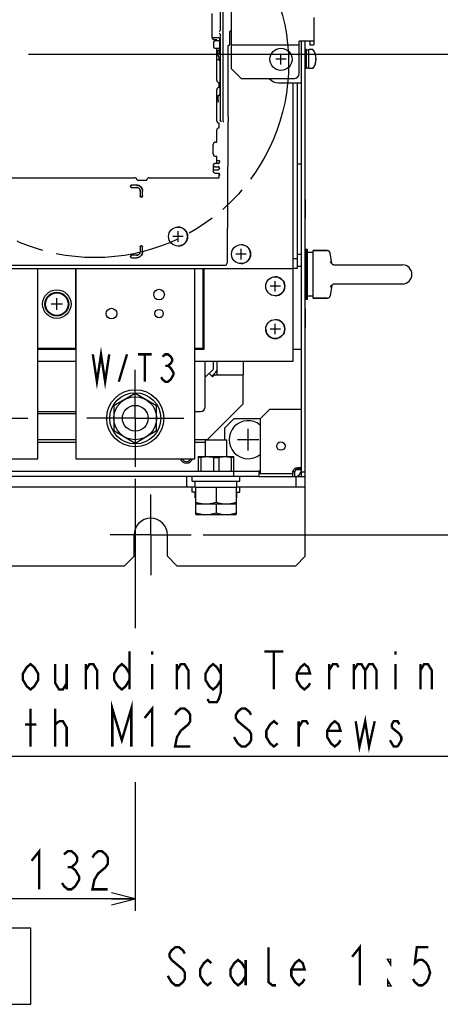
# Model space of a CAD drawing. Extents: x 28 to 410, y 34 to 287.
# Tile 28 of 32: x 283 to 318, y 34 to 117. Entities that reach past the tile are written whole.
import ezdxf

# ---------------------------------------------------------------- set-up
doc = ezdxf.new("R2010")
doc.units = 0
doc.header["$LTSCALE"] = 23.1
doc.linetypes.add('CENTER', pattern=[0.6, 0.375, -0.075, 0.075, -0.075])
doc.linetypes.add('PHANTOM', pattern=[0.8, 0.45, -0.05, 0.1, -0.05, 0.1, -0.05])
doc.layers.get('0').update_dxf_attribs({"linetype": 'CONTINUOUS'})
for name, color, linetype in [('ALL_AXIS', 7, 'CONTINUOUS'), ('ALL_CURVE', 7, 'CONTINUOUS'), ('ALL_DIM', 7, 'CONTINUOUS'), ('ALL_FEATURES', 7, 'CONTINUOUS'), ('ALL_NOTE', 7, 'CONTINUOUS'), ('DEFAULT_3', 7, 'PHANTOM')]:
    doc.layers.add(name, color=color, linetype=linetype)
doc.dimstyles.get("Standard").update_dxf_attribs({"dimtxt": 2.5, "dimasz": 2.5, "dimexe": 1.25, "dimexo": 0.625, "dimtad": 1, "dimcen": 2.5, "dimazin": 3, "dimtfac": 1, "dimtmove": 0, "dimatfit": 3})

# ---------------------------------------------------------------- blocks, each defined once
blk = doc.blocks.new('_OPEN')
at = {"color": 0, "linetype": 'BYBLOCK'}
for p, q in [((0, 0), (-1, 0.25)), ((-1, -0.25), (0, 0)), ((-1, 0), (0, 0))]:
    blk.add_line(p, q, dxfattribs=at)
blk = doc.blocks.new('*D24')
at = {"layer": 'ALL_DIM', "color": 2, "linetype": 'CONTINUOUS'}
for p, q in [((265.928, 78.144), (265.928, 41.894)), ((292.328, 78.216), (292.328, 65.636)), ((292.328, 52.704), (292.328, 41.894)), ((265.928, 42.894), (279.128, 42.894)), ((292.328, 42.894), (279.128, 42.894))]:
    blk.add_line(p, q, dxfattribs=at)
at = {"layer": 'ALL_DIM', "color": 2, "linetype": 'CONTINUOUS', "xscale": 2, "yscale": 2, "zscale": 2, "rotation": 180}
blk.add_blockref('_OPEN', (265.928, 42.894), dxfattribs=at)
at = {"layer": 'ALL_DIM', "color": 2, "linetype": 'CONTINUOUS', "xscale": 2, "yscale": 2, "zscale": 2}
blk.add_blockref('_OPEN', (292.328, 42.894), dxfattribs=at)
blk = doc.blocks.new('*D26')
at = {"layer": 'ALL_DIM', "color": 2, "linetype": 'CONTINUOUS'}
for p, q in [((283.338, 113.914), (325.462, 113.914)), ((324.462, 113.914), (324.462, 93.704)), ((324.462, 73.494), (324.462, 93.704)), ((298.028, 73.494), (325.462, 73.494))]:
    blk.add_line(p, q, dxfattribs=at)
at = {"layer": 'ALL_DIM', "color": 2, "linetype": 'CONTINUOUS', "xscale": 2, "yscale": 2, "zscale": 2}
for p, rotation in [((324.462, 113.914), 90), ((324.462, 73.494), 270)]:
    blk.add_blockref('_OPEN', p, dxfattribs=dict(at, rotation=rotation))

msp = doc.modelspace()

# ---------------------------------------------------------------- linework, layer by layer
at = {"layer": 'ALL_AXIS', "color": 7, "linetype": 'CONTINUOUS'}
for p, q in [((300.428, 114.994), (300.428, 118.626)), ((298.788, 115.314), (298.788, 117.314)), ((299.188, 115.114), (298.988, 115.114)), ((299.188, 115.014), (299.188, 115.114)), ((299.188, 111.714), (299.188, 114.414)), ((300.428, 112.674), (300.428, 114.674)), ((306.928, 114.994), (306.128, 114.994)), ((306.128, 112.274), (306.128, 114.674)), ((306.728, 114.294), (306.628, 114.294)), ((306.728, 112.694), (306.728, 114.294)), ((306.928, 114.254), (306.728, 114.254)), ((307.262, 114.294), (306.928, 114.294)), ((306.928, 112.694), (306.928, 114.294)), ((306.728, 112.694), (306.628, 112.694)), ((306.928, 112.734), (306.728, 112.734)), ((307.262, 112.694), (306.928, 112.694)), ((299.388, 111.114), (299.388, 111.514)), ((299.188, 108.314), (299.188, 110.914)), ((299.388, 107.714), (299.388, 108.114)), ((299.188, 106.514), (299.188, 107.514)), ((298.888, 105.514), (298.888, 106.314)), ((299.088, 106.514), (299.188, 106.514)), ((299.188, 105.314), (299.088, 105.314)), ((299.188, 104.714), (299.188, 105.314)), ((278.388, 103.514), (292.288, 103.514)), ((293.488, 103.514), (299.388, 103.514)), ((299.388, 103.514), (299.388, 103.883)), ((292.488, 103.314), (293.288, 103.314)), ((306.628, 101.694), (306.648, 101.694)), ((306.648, 100.094), (306.648, 101.694)), ((306.628, 100.094), (306.648, 100.094)), ((306.808, 97.494), (306.628, 97.494)), ((306.688, 93.294), (306.688, 97.494)), ((306.748, 93.294), (306.748, 97.494)), ((306.808, 93.294), (306.808, 97.494)), ((307.308, 97.234), (306.808, 97.234)), ((308.501, 97.394), (307.308, 97.394)), ((307.308, 93.394), (307.308, 97.394)), ((308.872, 96.295), (308.738, 97.19)), ((308.997, 96.194), (314.808, 96.194)), ((308.872, 94.494), (308.738, 93.599)), ((308.996, 94.594), (314.808, 94.594)), ((307.308, 93.554), (306.808, 93.554)), ((306.808, 93.294), (306.628, 93.294)), ((308.501, 93.394), (307.308, 93.394)), ((306.628, 92.494), (306.648, 92.494)), ((306.648, 90.894), (306.648, 92.494)), ((306.628, 90.894), (306.648, 90.894)), ((301.418, 84.504), (301.418, 86.914)), ((292.328, 85.373), (290.528, 84.334)), ((294.128, 84.334), (292.328, 85.373)), ((298.418, 81.504), (301.418, 84.504)), ((290.528, 84.334), (290.528, 82.255)), ((294.128, 82.255), (294.128, 84.334)), ((290.528, 82.255), (292.328, 81.216)), ((292.328, 81.216), (294.128, 82.255)), ((297.328, 81.504), (298.418, 81.504)), ((298.225, 81.494), (300.03, 81.494)), ((298.225, 80.074), (298.225, 81.494)), ((300.03, 80.074), (300.03, 81.494)), ((297.628, 80.074), (300.628, 80.074)), ((302.848, 78.854), (302.728, 78.854)), ((305.59, 78.854), (305.748, 78.854)), ((305.59, 78.394), (305.59, 78.854)), ((305.848, 78.954), (305.848, 79.064)), ((297.128, 77.994), (297.128, 78.394)), ((297.128, 77.994), (301.128, 77.994)), ((297.378, 77.494), (297.378, 77.994)), ((300.878, 77.494), (300.878, 77.994)), ((301.128, 77.994), (301.128, 78.394)), ((297.128, 77.094), (297.128, 77.494)), ((297.428, 77.094), (297.128, 77.094)), ((297.378, 77.494), (300.878, 77.494)), ((297.378, 76.594), (297.378, 77.094)), ((297.428, 75.194), (297.428, 77.494)), ((299.128, 77.494), (299.128, 76.246)), ((300.828, 77.494), (300.828, 75.194)), ((300.828, 77.094), (301.128, 77.094)), ((300.878, 76.594), (300.878, 77.094)), ((301.128, 77.094), (301.128, 77.494)), ((297.428, 76.594), (297.378, 76.594)), ((300.828, 76.594), (300.878, 76.594)), ((297.428, 76.094), (300.828, 76.094)), ((299.128, 76.094), (299.128, 75.346)), ((297.428, 75.194), (300.828, 75.194))]:
    msp.add_line(p, q, dxfattribs=at)
at = {"layer": 'ALL_AXIS', "color": 7, "linetype": 'CENTER'}
for p, q in [((292.328, 83.294), (292.328, 87.373)), ((279.128, 83.294), (283.278, 83.294)), ((292.328, 83.294), (288.249, 83.294)), ((292.328, 83.294), (296.406, 83.294)), ((292.328, 83.294), (292.328, 79.216)), ((293.628, 73.494), (293.628, 76.894)), ((293.628, 73.494), (290.228, 73.494)), ((293.628, 73.494), (297.028, 73.494)), ((293.628, 73.494), (293.628, 70.094))]:
    msp.add_line(p, q, dxfattribs=at)
at = {"layer": 'ALL_AXIS', "color": 3, "linetype": 'CONTINUOUS'}
for p, q in [((302.848, 78.654), (305.578, 78.654)), ((302.728, 78.394), (305.748, 78.394))]:
    msp.add_line(p, q, dxfattribs=at)
at = {"layer": 'ALL_AXIS', "color": 7, "linetype": 'CONTINUOUS'}
for points in [[(297.428, 76.246), (297.605, 76.192), (297.776, 76.15), (297.944, 76.119), (298.111, 76.101), (298.278, 76.094)], [(298.278, 76.094), (298.444, 76.101), (298.611, 76.119), (298.779, 76.15), (298.95, 76.192), (299.128, 76.246)], [(299.128, 76.246), (299.305, 76.192), (299.476, 76.15), (299.644, 76.119), (299.811, 76.101), (299.978, 76.094)], [(299.978, 76.094), (300.144, 76.101), (300.311, 76.119), (300.479, 76.15), (300.65, 76.192), (300.828, 76.246)], [(297.428, 75.346), (297.605, 75.292), (297.776, 75.25), (297.944, 75.219), (298.111, 75.201), (298.278, 75.194)], [(298.278, 75.194), (298.444, 75.201), (298.611, 75.219), (298.779, 75.25), (298.95, 75.292), (299.128, 75.346)], [(299.128, 75.346), (299.305, 75.292), (299.476, 75.25), (299.644, 75.219), (299.811, 75.201), (299.978, 75.194)], [(299.978, 75.194), (300.144, 75.201), (300.311, 75.219), (300.479, 75.25), (300.65, 75.292), (300.828, 75.346)]]:
    msp.add_lwpolyline(points, dxfattribs=at)
for centre, radius in [((304.588, 113.474), 0.94), ((294.328, 93.694), 0.448), ((290.328, 92.094), 0.448), ((292.328, 83.294), 2.4), ((292.328, 83.294), 2.15), ((292.328, 83.294), 1.8), ((292.328, 83.294), 1.086)]:
    msp.add_circle(centre, radius, dxfattribs=at)
at = {"layer": 'ALL_AXIS', "color": 3, "linetype": 'CONTINUOUS'}
for centre in [(294.328, 92.094), (304.588, 80.954)]:
    msp.add_circle(centre, 0.354, dxfattribs=at)
at = {"layer": 'ALL_AXIS', "color": 7, "linetype": 'CONTINUOUS'}
for centre, radius, start, end in [((298.988, 115.314), 0.2, 179.99996, 270.00004), ((306.248, 113.494), 1.3, 322.45568, 37.54432), ((299.388, 111.714), 0.2, 180, 270), ((299.388, 110.914), 0.2, 90, 180), ((299.388, 108.314), 0.2, 180, 270), ((299.388, 107.514), 0.2, 90, 180), ((299.088, 106.314), 0.2, 89.99996, 180.00004), ((299.088, 105.514), 0.2, 179.99996, 270.00004), ((292.288, 103.314), 0.2, 0, 90), ((293.488, 103.314), 0.2, 90, 180), ((295.928, 98.574), 0.8, 1.99641, 90), ((295.928, 98.574), 0.8, 270, 357.89937), ((301.228, 97.094), 0.8, 1.99641, 90), ((301.228, 97.094), 0.8, 270, 357.89937), ((314.808, 95.394), 0.8, 270, 90), ((304.108, 94.394), 0.8, 1.99641, 90), ((304.108, 94.394), 0.8, 270, 357.89937), ((304.108, 90.794), 0.8, 1.99641, 90), ((304.108, 90.794), 0.8, 181.99641, 357.89937), ((296.628, 80.054), 0.53, 197.74953, 342.25047), ((296.628, 80.054), 0.4, 204.25884, 335.74116)]:
    msp.add_arc(centre, radius, start, end, dxfattribs=at)
at = {"layer": 'ALL_AXIS', "color": 3, "linetype": 'CONTINUOUS'}
for centre, radius, start, end in [((305.971, 78.731), 0.4, 123.8796, 191.10166), ((293.628, 73.494), 1.4, 0, 180)]:
    msp.add_arc(centre, radius, start, end, dxfattribs=at)
at = {"layer": 'ALL_CURVE', "color": 40, "linetype": 'CONTINUOUS'}
for p, q in [((305.018, 113.474), (304.158, 113.474)), ((304.588, 113.044), (304.588, 113.904)), ((307.548, 113.494), (307.471, 113.494)), ((296.368, 98.574), (295.488, 98.574)), ((295.928, 98.134), (295.928, 99.014)), ((301.668, 97.094), (300.788, 97.094)), ((301.228, 96.654), (301.228, 97.534)), ((304.548, 94.394), (303.668, 94.394)), ((304.108, 93.954), (304.108, 94.834)), ((286.218, 92.894), (285.238, 92.894)), ((285.728, 92.404), (285.728, 93.384)), ((304.108, 90.354), (304.108, 91.234)), ((304.548, 90.794), (303.668, 90.794)), ((301.828, 80.594), (301.828, 82.394)), ((302.728, 81.494), (300.928, 81.494))]:
    msp.add_line(p, q, dxfattribs=at)
msp.add_circle((285.728, 92.894), 1, dxfattribs=at)
msp.add_arc((306.248, 113.494), 1.3, 340.21683, 19.78317, dxfattribs=at)
at = {"layer": 'ALL_DIM', "color": 2, "linetype": 'CONTINUOUS', "const_width": 0.2}
for points in [[(283.608, 46.094), (284.248, 46.894), (284.248, 43.694)], [(286.328, 46.628), (286.648, 46.894), (286.968, 46.894), (287.288, 46.628), (287.448, 46.361), (287.448, 46.094), (287.288, 45.828), (286.968, 45.561), (287.288, 45.294), (287.448, 45.028), (287.608, 44.761), (287.608, 44.494), (287.288, 43.961)], [(288.728, 46.361), (288.888, 46.628), (289.208, 46.894), (289.528, 46.894), (289.848, 46.628), (290.008, 46.361), (290.008, 45.828), (289.848, 45.561)], [(286.648, 45.561), (286.968, 45.561)], [(289.848, 45.561), (289.208, 45.028), (288.888, 44.494), (288.728, 43.694), (290.008, 43.694)], [(287.288, 43.961), (286.968, 43.694), (286.648, 43.694), (286.328, 43.961), (286.168, 44.228)]]:
    msp.add_lwpolyline(points, dxfattribs=at)
at = {"layer": 'ALL_FEATURES', "color": 7, "linetype": 'CONTINUOUS'}
for p, q in [((299.479, 118.832), (299.479, 115.969)), ((299.688, 118.787), (299.688, 108.338)), ((307.348, 116.977), (307.348, 114.694)), ((299.289, 115.277), (298.792, 115.277)), ((299.389, 115.272), (299.415, 115.193)), ((299.415, 115.193), (299.415, 114.235)), ((299.479, 115.52), (299.479, 108.338)), ((300.288, 114.748), (300.288, 115.764)), ((300.428, 115.864), (300.388, 115.864)), ((298.915, 114.914), (298.915, 114.514)), ((299.315, 115.014), (299.015, 115.014)), ((299.015, 114.414), (299.315, 114.414)), ((299.386, 114.235), (299.415, 114.235)), ((299.415, 114.235), (299.416, 114.085)), ((300.145, 114.664), (300.26, 114.664)), ((300.145, 114.585), (300.146, 114.597)), ((300.145, 108.67), (300.145, 114.585)), ((300.146, 114.597), (300.148, 114.605)), ((300.213, 114.664), (300.225, 114.664)), ((300.26, 114.664), (300.288, 114.748)), ((300.428, 114.674), (300.428, 114.994)), ((306.128, 114.674), (300.428, 114.674)), ((306.128, 114.674), (306.128, 114.994)), ((306.628, 77.494), (306.628, 114.994)), ((307.348, 114.994), (306.928, 114.994)), ((307.028, 114.694), (307.348, 114.694)), ((299.274, 114.193), (299.188, 114.193)), ((299.401, 113.426), (299.188, 113.426)), ((299.286, 114.23), (299.274, 114.193)), ((299.274, 114.193), (299.274, 113.864)), ((299.386, 113.659), (299.289, 113.81)), ((299.401, 113.426), (299.401, 113.605)), ((299.401, 113.426), (299.472, 113.214)), ((299.416, 114.085), (299.417, 113.978)), ((299.417, 113.978), (299.417, 113.864)), ((299.472, 110.614), (299.472, 113.214)), ((300.428, 112.674), (301.228, 111.874)), ((301.228, 111.874), (305.728, 111.874)), ((305.948, 111.494), (305.948, 95.894)), ((299.274, 110.403), (299.188, 110.403)), ((299.274, 110.403), (299.286, 110.439)), ((299.274, 110.403), (299.274, 110.09)), ((299.417, 110.449), (299.472, 110.614)), ((299.317, 109.865), (299.286, 109.896)), ((299.306, 109.996), (299.32, 110.011)), ((299.479, 108.338), (299.479, 108.333)), ((299.688, 108.333), (299.688, 108.338)), ((300.138, 108.271), (300.108, 108.179)), ((300.106, 107.123), (300.056, 96.656)), ((300.106, 107.193), (300.106, 107.123)), ((298.915, 104.014), (298.915, 104.614)), ((299.315, 104.714), (299.015, 104.714)), ((299.015, 104.434), (299.315, 104.434)), ((299.303, 104.935), (299.188, 104.935)), ((299.403, 104.93), (299.415, 104.893)), ((299.415, 104.893), (299.415, 104.814)), ((299.415, 104.334), (299.415, 104.294)), ((299.015, 104.194), (299.315, 104.194)), ((299.015, 103.914), (299.315, 103.914)), ((299.415, 103.735), (299.403, 103.699)), ((299.415, 103.814), (299.415, 103.735)), ((291.937, 102.797), (291.937, 102.792)), ((291.938, 102.796), (291.938, 102.792)), ((292.438, 102.895), (292.035, 102.895)), ((292.035, 102.694), (292.437, 102.694)), ((292.438, 102.894), (292.036, 102.894)), ((292.036, 102.694), (292.438, 102.694)), ((292.737, 102.394), (292.737, 101.992)), ((292.738, 102.394), (292.738, 101.992)), ((292.835, 101.894), (292.84, 101.894)), ((292.836, 101.894), (292.84, 101.894)), ((292.938, 101.992), (292.938, 102.395)), ((292.938, 101.992), (292.938, 102.394)), ((292.737, 97.697), (292.737, 97.295)), ((292.738, 97.696), (292.738, 97.294)), ((292.84, 97.795), (292.835, 97.795)), ((292.84, 97.794), (292.836, 97.794)), ((292.938, 97.294), (292.938, 97.697)), ((292.938, 97.294), (292.938, 97.696)), ((291.937, 96.897), (291.937, 96.892)), ((291.938, 96.896), (291.938, 96.892)), ((292.437, 96.995), (292.035, 96.995)), ((292.438, 96.994), (292.036, 96.994)), ((307.308, 97.394), (308.501, 97.394)), ((267.464, 96.174), (299.791, 96.174)), ((292.035, 96.794), (292.438, 96.794)), ((292.036, 96.794), (292.438, 96.794)), ((300.05, 96.361), (299.991, 96.185)), ((305.948, 96.694), (305.628, 96.694)), ((308.771, 96.471), (308.771, 96.47)), ((308.886, 96.279), (308.876, 96.291)), ((309.01, 96.196), (308.982, 96.208)), ((308.998, 96.194), (308.998, 96.194)), ((309.01, 96.196), (308.999, 96.201)), ((309.017, 96.194), (309.01, 96.196)), ((309.01, 96.196), (309.01, 96.196)), ((284.133, 89.18), (284.133, 95.894)), ((287.322, 89.18), (287.322, 95.894)), ((297.333, 89.18), (297.333, 95.894)), ((298.042, 89.18), (298.042, 95.894)), ((298.128, 89.094), (298.128, 95.894)), ((305.948, 95.894), (305.628, 95.894)), ((308.887, 94.511), (308.938, 94.554)), ((308.956, 94.566), (308.981, 94.58)), ((308.998, 94.594), (308.998, 94.594)), ((309.001, 94.589), (309.011, 94.593)), ((309.01, 94.592), (309.015, 94.594)), ((309.011, 94.593), (309.016, 94.594)), ((308.771, 94.319), (308.771, 94.319)), ((307.308, 93.394), (308.501, 93.394)), ((284.133, 89.18), (284.128, 89.175)), ((284.128, 89.094), (287.328, 89.094)), ((284.133, 89.18), (287.322, 89.18)), ((287.322, 89.18), (287.328, 89.175)), ((297.333, 89.18), (297.328, 89.175)), ((297.328, 89.094), (298.128, 89.094)), ((297.333, 89.18), (298.042, 89.18)), ((298.128, 89.094), (298.042, 89.18)), ((298.908, 87.478), (298.908, 88.094)), ((298.878, 87.408), (298.222, 86.751)), ((298.54, 87.069), (298.837, 86.772)), ((298.837, 86.772), (298.978, 86.914)), ((301.418, 86.914), (298.978, 86.914)), ((300.628, 83.254), (299.828, 82.454)), ((302.848, 83.254), (300.628, 83.254)), ((299.828, 82.454), (299.828, 81.494)), ((287.328, 81.254), (284.128, 81.254)), ((298.225, 81.254), (297.328, 81.254)), ((297.628, 80.074), (297.628, 78.854)), ((297.857, 80.007), (297.628, 80.007)), ((297.857, 80.007), (297.857, 78.854)), ((298.898, 80.007), (299.357, 80.007)), ((298.898, 80.007), (298.898, 78.854)), ((299.357, 80.007), (299.357, 78.854)), ((300.628, 80.007), (300.398, 80.007)), ((300.398, 80.007), (300.398, 78.854)), ((300.628, 78.394), (300.628, 80.074)), ((275.328, 78.854), (302.728, 78.854)), ((302.728, 78.854), (302.728, 78.394)), ((305.748, 78.394), (305.748, 78.854)), ((306.308, 79.064), (305.848, 79.064)), ((306.308, 78.954), (305.848, 78.954)), ((306.308, 78.794), (306.628, 78.794)), ((296.628, 78.394), (296.628, 77.494)), ((305.828, 78.394), (305.828, 77.494)), ((306.308, 78.394), (306.628, 78.394))]:
    msp.add_line(p, q, dxfattribs=at)
at = {"layer": 'ALL_FEATURES', "color": 3, "linetype": 'CONTINUOUS'}
for p, q in [((306.308, 78.394), (306.308, 114.994)), ((307.028, 114.994), (307.028, 114.694)), ((304.388, 111.494), (306.308, 111.494)), ((305.628, 88.094), (305.628, 111.494)), ((305.948, 104.694), (306.308, 104.694)), ((305.948, 97.094), (306.308, 97.094)), ((305.948, 96.094), (306.308, 96.094)), ((263.628, 95.894), (305.628, 95.894)), ((284.128, 79.894), (284.128, 95.894)), ((287.328, 95.894), (287.328, 79.894)), ((297.328, 79.894), (297.328, 95.894)), ((305.628, 89.094), (306.308, 89.094)), ((284.128, 88.094), (287.328, 88.094)), ((297.328, 88.094), (305.628, 88.094)), ((298.221, 84.264), (298.222, 88.094)), ((299.228, 86.958), (299.228, 88.094)), ((301.428, 86.958), (301.428, 88.094)), ((299.105, 87.181), (298.766, 86.843)), ((299.083, 86.914), (299.128, 86.958)), ((299.128, 86.958), (301.428, 86.958)), ((299.491, 86.958), (299.447, 86.914)), ((284.128, 83.867), (287.328, 83.866)), ((284.128, 83.694), (287.328, 83.694)), ((297.328, 83.865), (297.821, 83.865)), ((303.648, 84.054), (302.848, 83.254)), ((303.648, 84.054), (306.308, 84.054)), ((302.848, 83.254), (302.848, 78.654)), ((287.328, 81.494), (284.128, 81.494)), ((274.128, 79.894), (284.128, 79.894)), ((287.328, 79.894), (297.328, 79.894)), ((305.61, 78.854), (305.613, 78.869)), ((305.613, 78.869), (305.637, 78.95)), ((302.728, 78.394), (273.288, 78.394)), ((305.748, 78.394), (306.308, 78.394)), ((297.378, 77.494), (274.028, 77.494)), ((306.628, 77.494), (300.878, 77.494)), ((306.628, 71.694), (306.628, 77.494)), ((292.228, 71.694), (292.228, 73.494)), ((295.028, 71.694), (295.028, 73.494)), ((291.428, 70.894), (292.228, 71.694)), ((295.028, 71.694), (295.828, 70.894)), ((305.828, 70.894), (306.628, 71.694)), ((221.828, 70.894), (291.428, 70.894)), ((295.828, 70.894), (305.828, 70.894))]:
    msp.add_line(p, q, dxfattribs=at)
at = {"layer": 'ALL_FEATURES', "color": 7, "linetype": 'CONTINUOUS'}
for points in [[(299.479, 115.969), (299.475, 115.936), (299.462, 115.901), (299.442, 115.867), (299.414, 115.832), (299.38, 115.798)], [(299.389, 115.272), (299.385, 115.274), (299.375, 115.275), (299.359, 115.276), (299.339, 115.277), (299.315, 115.277), (299.289, 115.277)], [(299.415, 115.114), (299.412, 115.089), (299.402, 115.064), (299.386, 115.044), (299.365, 115.028), (299.341, 115.018), (299.315, 115.014)], [(299.38, 115.691), (299.414, 115.656), (299.442, 115.622), (299.462, 115.588), (299.475, 115.553), (299.479, 115.52)], [(300.288, 115.764), (300.288, 115.774), (300.29, 115.785), (300.293, 115.797), (300.298, 115.809), (300.305, 115.821), (300.315, 115.834)], [(300.388, 115.864), (300.367, 115.862), (300.348, 115.856), (300.331, 115.847), (300.315, 115.834)], [(299.015, 115.014), (298.99, 115.011), (298.965, 115.001), (298.945, 114.985), (298.929, 114.964), (298.919, 114.94), (298.915, 114.914)], [(298.915, 114.514), (298.919, 114.489), (298.929, 114.464), (298.945, 114.444), (298.965, 114.428), (298.99, 114.418), (299.015, 114.414)], [(299.286, 114.23), (299.29, 114.232), (299.3, 114.233), (299.316, 114.234), (299.336, 114.235), (299.36, 114.235), (299.386, 114.235)], [(299.315, 114.414), (299.341, 114.411), (299.365, 114.401), (299.386, 114.385), (299.402, 114.364), (299.412, 114.34), (299.415, 114.314)], [(300.148, 114.605), (300.155, 114.624), (300.168, 114.641), (300.185, 114.654), (300.204, 114.662), (300.213, 114.664)], [(300.153, 114.617), (300.162, 114.63), (300.173, 114.642), (300.186, 114.652), (300.201, 114.66), (300.211, 114.663)], [(299.289, 113.81), (299.281, 113.827), (299.275, 113.845), (299.274, 113.864)], [(299.401, 113.605), (299.4, 113.624), (299.394, 113.642), (299.386, 113.659)], [(299.286, 110.439), (299.289, 110.441), (299.298, 110.442), (299.312, 110.443), (299.33, 110.444), (299.378, 110.445)], [(299.378, 110.445), (299.398, 110.446), (299.412, 110.448), (299.417, 110.449)], [(299.32, 110.011), (299.318, 110.012), (299.312, 110.016), (299.303, 110.024), (299.293, 110.035), (299.283, 110.05), (299.276, 110.069), (299.274, 110.091)], [(299.306, 109.996), (299.306, 109.992), (299.305, 109.982), (299.305, 109.966), (299.305, 109.946), (299.305, 109.896)], [(299.305, 109.896), (299.306, 109.884), (299.31, 109.874), (299.317, 109.865)], [(300.145, 108.67), (300.145, 108.595), (300.144, 108.522), (300.144, 108.455), (300.143, 108.395), (300.142, 108.345), (300.141, 108.307), (300.14, 108.282), (300.138, 108.271)], [(299.577, 108.233), (299.559, 108.236), (299.541, 108.242), (299.524, 108.252), (299.508, 108.266), (299.494, 108.284), (299.484, 108.307), (299.479, 108.333)], [(299.688, 108.333), (299.691, 108.311), (299.7, 108.289), (299.715, 108.268), (299.734, 108.251), (299.758, 108.239), (299.786, 108.233)], [(300.108, 108.179), (300.107, 108.175), (300.107, 108.164), (300.107, 108.148), (300.106, 108.128), (300.106, 108.105), (300.106, 107.193)], [(298.915, 104.614), (298.919, 104.64), (298.929, 104.665), (298.945, 104.685), (298.965, 104.701), (298.99, 104.711), (299.015, 104.714)], [(299.015, 104.434), (298.99, 104.438), (298.965, 104.448), (298.945, 104.464), (298.929, 104.484), (298.919, 104.509), (298.915, 104.534)], [(299.403, 104.93), (299.399, 104.932), (299.389, 104.933), (299.373, 104.934), (299.353, 104.935), (299.329, 104.935), (299.303, 104.935)], [(299.315, 104.714), (299.341, 104.718), (299.366, 104.728), (299.386, 104.744), (299.402, 104.764), (299.412, 104.789), (299.415, 104.814)], [(299.415, 104.334), (299.412, 104.36), (299.402, 104.384), (299.386, 104.405), (299.365, 104.421), (299.341, 104.431), (299.315, 104.434)], [(298.915, 104.094), (298.919, 104.12), (298.929, 104.144), (298.945, 104.165), (298.965, 104.181), (298.99, 104.191), (299.015, 104.194)], [(299.015, 103.914), (298.99, 103.918), (298.965, 103.928), (298.945, 103.944), (298.929, 103.964), (298.919, 103.989), (298.915, 104.014)], [(299.315, 104.194), (299.341, 104.198), (299.365, 104.208), (299.386, 104.224), (299.402, 104.244), (299.412, 104.269), (299.415, 104.294)], [(299.315, 103.914), (299.341, 103.911), (299.366, 103.901), (299.386, 103.885), (299.402, 103.865), (299.412, 103.84), (299.415, 103.814)], [(299.388, 103.696), (299.389, 103.696), (299.399, 103.697), (299.403, 103.699)], [(291.937, 102.797), (291.94, 102.822), (291.95, 102.846), (291.966, 102.866), (291.986, 102.882), (292.009, 102.892), (292.035, 102.895)], [(292.035, 102.694), (292.009, 102.697), (291.986, 102.707), (291.966, 102.722), (291.95, 102.743), (291.94, 102.766), (291.937, 102.792)], [(292.036, 102.894), (292.01, 102.891), (291.987, 102.881), (291.966, 102.866), (291.951, 102.845), (291.941, 102.822), (291.938, 102.796)], [(291.938, 102.792), (291.941, 102.767), (291.951, 102.743), (291.966, 102.723), (291.987, 102.708), (292.01, 102.698), (292.036, 102.694)], [(292.737, 102.394), (292.729, 102.461), (292.707, 102.524), (292.671, 102.581), (292.624, 102.628), (292.567, 102.664), (292.504, 102.686), (292.437, 102.694)], [(292.438, 102.895), (292.536, 102.886), (292.63, 102.857), (292.716, 102.811), (292.792, 102.749), (292.854, 102.673), (292.9, 102.587), (292.929, 102.493), (292.938, 102.395)], [(292.938, 102.394), (292.928, 102.492), (292.899, 102.586), (292.853, 102.672), (292.791, 102.748), (292.715, 102.81), (292.629, 102.856), (292.535, 102.885), (292.438, 102.894)], [(292.438, 102.694), (292.504, 102.687), (292.568, 102.665), (292.625, 102.629), (292.672, 102.581), (292.708, 102.525), (292.73, 102.461), (292.738, 102.394)], [(292.835, 101.894), (292.809, 101.897), (292.786, 101.907), (292.766, 101.922), (292.75, 101.943), (292.74, 101.966), (292.737, 101.992)], [(292.738, 101.992), (292.741, 101.967), (292.751, 101.943), (292.766, 101.923), (292.787, 101.908), (292.81, 101.898), (292.836, 101.894)], [(292.84, 101.894), (292.865, 101.898), (292.889, 101.908), (292.909, 101.923), (292.924, 101.943), (292.934, 101.967), (292.938, 101.992)], [(292.938, 101.992), (292.935, 101.966), (292.925, 101.943), (292.91, 101.922), (292.889, 101.907), (292.866, 101.897), (292.84, 101.894)], [(292.737, 97.697), (292.74, 97.722), (292.75, 97.746), (292.766, 97.766), (292.786, 97.782), (292.809, 97.792), (292.835, 97.795)], [(292.836, 97.794), (292.81, 97.791), (292.787, 97.781), (292.766, 97.766), (292.751, 97.745), (292.741, 97.722), (292.738, 97.696)], [(292.84, 97.795), (292.866, 97.792), (292.889, 97.782), (292.91, 97.766), (292.925, 97.746), (292.935, 97.722), (292.938, 97.697)], [(292.938, 97.696), (292.934, 97.722), (292.924, 97.745), (292.909, 97.766), (292.889, 97.781), (292.865, 97.791), (292.84, 97.794)], [(291.937, 96.897), (291.94, 96.922), (291.95, 96.946), (291.966, 96.966), (291.986, 96.982), (292.009, 96.992), (292.035, 96.995)], [(292.035, 96.794), (292.009, 96.797), (291.986, 96.807), (291.966, 96.822), (291.95, 96.843), (291.94, 96.866), (291.937, 96.892)], [(292.036, 96.994), (292.01, 96.991), (291.987, 96.981), (291.966, 96.966), (291.951, 96.945), (291.941, 96.922), (291.938, 96.896)], [(291.938, 96.892), (291.941, 96.867), (291.951, 96.843), (291.966, 96.823), (291.987, 96.808), (292.01, 96.798), (292.036, 96.794)], [(292.437, 96.995), (292.504, 97.003), (292.567, 97.025), (292.624, 97.061), (292.671, 97.108), (292.707, 97.165), (292.729, 97.228), (292.737, 97.295)], [(292.438, 96.794), (292.535, 96.804), (292.629, 96.832), (292.715, 96.879), (292.791, 96.941), (292.853, 97.017), (292.899, 97.103), (292.928, 97.197), (292.938, 97.294)], [(292.938, 97.294), (292.929, 97.196), (292.9, 97.102), (292.854, 97.016), (292.792, 96.94), (292.716, 96.878), (292.63, 96.832), (292.536, 96.803), (292.438, 96.794)], [(292.738, 97.294), (292.73, 97.228), (292.708, 97.164), (292.672, 97.107), (292.625, 97.06), (292.568, 97.024), (292.504, 97.002), (292.438, 96.994)], [(299.791, 96.174), (299.835, 96.175), (299.877, 96.175), (299.914, 96.177), (299.946, 96.178), (299.97, 96.18), (299.985, 96.182), (299.991, 96.185)], [(300.056, 96.656), (300.056, 96.578), (300.055, 96.508), (300.054, 96.449), (300.053, 96.404), (300.051, 96.374), (300.05, 96.361)], [(308.982, 96.208), (308.938, 96.234), (308.885, 96.279), (308.832, 96.345), (308.785, 96.432), (308.771, 96.471)], [(308.937, 96.235), (308.937, 96.235), (308.886, 96.279)], [(308.981, 96.209), (308.98, 96.209), (308.954, 96.225)], [(308.771, 94.319), (308.788, 94.363), (308.834, 94.447), (308.886, 94.51), (308.937, 94.554), (308.98, 94.58), (309.01, 94.592)], [(297.857, 80.007), (298.032, 80.044), (298.206, 80.067), (298.378, 80.074)], [(298.378, 80.074), (298.55, 80.067), (298.723, 80.044), (298.898, 80.007)], [(299.357, 80.007), (299.532, 80.044), (299.706, 80.067), (299.878, 80.074)], [(299.878, 80.074), (300.05, 80.067), (300.223, 80.044), (300.398, 80.007)], [(305.618, 78.855), (305.601, 78.857), (305.592, 78.86)], [(305.848, 79.064), (305.847, 79.084), (305.846, 79.092)]]:
    msp.add_lwpolyline(points, dxfattribs=at)
at = {"layer": 'ALL_FEATURES', "color": 3, "linetype": 'CONTINUOUS'}
for points in [[(306.144, 79.131), (306.076, 79.129), (306, 79.121), (305.919, 79.108), (305.833, 79.089), (305.748, 79.064)], [(306.308, 79.064), (306.301, 79.089), (306.281, 79.108), (306.247, 79.121), (306.201, 79.129), (306.144, 79.131)]]:
    msp.add_lwpolyline(points, dxfattribs=at)
at = {"layer": 'ALL_FEATURES', "color": 7, "linetype": 'CONTINUOUS'}
for centre, radius in [((295.928, 98.574), 0.8), ((301.228, 97.094), 0.8), ((304.108, 94.394), 0.8), ((285.728, 92.894), 1.2), ((285.728, 92.894), 0.95), ((304.108, 90.794), 0.8)]:
    msp.add_circle(centre, radius, dxfattribs=at)
for centre, radius, start, end in [((307.262, 114.274), 0.02, 37.54432, 90), ((307.262, 112.714), 0.02, 270, 322.45568), ((305.728, 112.274), 0.4, 270, 360), ((308.501, 97.154), 0.24, 8.53077, 90), ((308.501, 93.634), 0.24, 270, 351.46923), ((298.808, 87.478), 0.1, 315, 360), ((301.828, 81.494), 1.6, 50.27407, 309.7271), ((305.748, 78.954), 0.1, 270, 360)]:
    msp.add_arc(centre, radius, start, end, dxfattribs=at)
at = {"layer": 'ALL_FEATURES', "color": 3, "linetype": 'CONTINUOUS'}
for centre, radius, start, end in [((304.388, 112.494), 1, 218.69784, 270), ((298.808, 87.478), 0.42, 315, 360), ((297.821, 84.265), 0.4, 269.99077, 359.99077), ((305.748, 78.954), 0.56, 270, 360)]:
    msp.add_arc(centre, radius, start, end, dxfattribs=at)
at = {"layer": 'ALL_NOTE', "color": 2, "linetype": 'CONTINUOUS'}
msp.add_line((277.117, 54.894), (325.757, 54.894), dxfattribs=at)
at = {"layer": 'ALL_NOTE', "color": 2, "linetype": 'CONTINUOUS', "const_width": 0.2}
for points in [[(288.757, 88.67), (289.102, 86.37), (289.447, 88.67), (289.792, 86.37), (290.137, 88.67)], [(290.942, 86.37), (291.632, 88.67)], [(292.552, 88.67), (293.702, 88.67)], [(293.127, 88.67), (293.127, 86.37)], [(294.622, 88.478), (294.852, 88.67), (295.082, 88.67), (295.312, 88.478), (295.427, 88.287), (295.427, 88.095), (295.312, 87.903), (295.082, 87.712), (295.312, 87.52), (295.427, 87.328), (295.542, 87.137), (295.542, 86.945)], [(294.852, 87.712), (295.082, 87.712)], [(295.542, 86.945), (295.312, 86.562), (295.082, 86.37), (294.852, 86.37), (294.622, 86.562), (294.507, 86.753)], [(291.837, 63.694), (291.837, 60.494)], [(293.757, 63.694), (293.757, 63.428)], [(303.197, 63.694), (304.797, 63.694)], [(303.997, 63.694), (303.997, 60.494)], [(314.237, 63.694), (314.237, 63.428)], [(284.157, 61.294), (283.837, 60.761), (283.517, 60.494), (283.197, 60.761), (282.877, 61.294), (282.877, 61.828), (283.197, 62.361), (283.517, 62.628), (283.837, 62.361), (284.157, 61.828), (284.157, 61.294)], [(285.597, 62.628), (285.597, 61.028), (285.917, 60.494), (286.237, 60.494), (286.557, 61.028)], [(286.557, 62.628), (286.557, 60.494)], [(288.157, 60.494), (288.157, 62.628)], [(288.157, 62.094), (288.477, 62.628), (288.797, 62.628), (289.117, 62.094), (289.117, 60.494)], [(291.837, 61.294), (291.517, 60.761), (291.197, 60.494), (290.877, 60.761), (290.557, 61.294), (290.557, 61.828), (290.877, 62.361), (291.197, 62.628), (291.517, 62.361), (291.837, 61.828)], [(293.757, 62.628), (293.757, 60.494)], [(295.837, 60.494), (295.837, 62.628)], [(295.837, 62.094), (296.157, 62.628), (296.477, 62.628), (296.797, 62.094), (296.797, 60.494)], [(299.517, 61.294), (299.197, 60.761), (298.877, 60.494), (298.557, 60.761), (298.237, 61.294), (298.237, 61.828), (298.557, 62.361), (298.877, 62.628), (299.197, 62.361), (299.517, 61.828)], [(299.517, 62.628), (299.517, 60.228), (299.357, 59.694), (299.197, 59.428), (298.557, 59.428), (298.397, 59.694)], [(307.037, 61.028), (306.877, 60.761), (306.557, 60.494), (306.237, 60.761), (305.917, 61.294), (305.917, 61.828), (306.237, 62.361), (306.557, 62.628), (306.877, 62.361), (307.037, 61.828), (305.917, 61.828)], [(308.637, 60.494), (308.637, 62.628)], [(308.637, 62.094), (308.957, 62.628), (309.277, 62.628), (309.437, 62.361)], [(310.717, 62.628), (310.717, 60.494)], [(310.717, 62.094), (311.037, 62.628), (311.357, 62.628), (311.677, 62.094), (311.677, 60.494)], [(311.677, 62.094), (311.997, 62.628), (312.317, 62.628), (312.637, 62.094), (312.637, 60.494)], [(314.237, 62.628), (314.237, 60.494)], [(316.317, 60.494), (316.317, 62.628)], [(316.317, 62.094), (316.637, 62.628), (316.957, 62.628), (317.277, 62.094), (317.277, 60.494)], [(283.517, 55.694), (283.517, 58.894)], [(285.597, 55.694), (285.597, 58.894)], [(290.397, 55.694), (290.397, 58.894), (291.197, 56.228), (291.997, 58.894), (291.997, 55.694)], [(293.117, 58.094), (293.757, 58.894), (293.757, 55.694)], [(295.677, 58.361), (295.837, 58.628), (296.157, 58.894), (296.477, 58.894), (296.797, 58.628), (296.957, 58.361), (296.957, 57.828), (296.797, 57.561), (296.157, 57.028)], [(302.077, 58.361), (301.917, 58.628), (301.597, 58.894), (301.277, 58.894), (300.957, 58.628), (300.797, 58.361), (300.797, 58.094), (300.957, 57.828), (301.277, 57.561), (301.597, 57.294), (301.917, 57.028), (302.077, 56.761), (302.077, 56.228), (301.917, 55.961), (301.597, 55.694), (301.277, 55.694), (300.957, 55.961)], [(304.317, 55.961), (303.997, 55.694), (303.677, 55.961), (303.357, 56.494), (303.357, 57.028), (303.677, 57.561), (303.997, 57.828), (304.317, 57.561)], [(309.597, 56.228), (309.437, 55.961), (309.117, 55.694), (308.797, 55.961), (308.477, 56.494), (308.477, 57.028), (308.797, 57.561), (309.117, 57.828), (309.437, 57.561), (309.597, 57.028), (308.477, 57.028)], [(310.877, 57.828), (311.197, 55.694), (311.677, 57.828), (311.997, 55.694), (312.477, 57.828)], [(283.037, 57.561), (283.997, 57.561)], [(285.597, 57.561), (285.917, 57.828)], [(285.917, 57.828), (286.237, 57.828), (286.557, 57.294), (286.557, 55.694)], [(296.157, 57.028), (295.837, 56.494), (295.677, 55.694), (296.957, 55.694)], [(306.077, 55.694), (306.077, 57.828)], [(306.077, 57.294), (306.397, 57.828), (306.717, 57.828), (306.877, 57.561)], [(314.557, 57.561), (314.397, 57.828), (314.077, 57.828), (313.917, 57.561), (313.917, 57.294)], [(313.917, 57.294), (314.557, 56.761), (314.717, 56.494), (314.717, 56.228), (314.397, 55.694)], [(300.957, 55.961), (300.637, 56.494)], [(314.397, 55.694), (314.077, 55.694), (313.917, 55.961), (313.757, 56.228)], [(296.499, 38.29), (296.339, 38.557), (296.019, 38.823), (295.699, 38.823), (295.379, 38.557), (295.219, 38.29), (295.219, 38.023), (295.379, 37.757)], [(304.179, 35.623), (303.859, 35.623), (303.539, 35.89), (303.539, 38.823)], [(310.579, 38.023), (311.219, 38.823), (311.219, 35.623)], [(316.979, 38.823), (316.019, 38.823), (315.859, 37.49), (316.179, 37.757), (316.499, 37.757), (316.819, 37.49), (316.979, 37.223), (317.139, 36.69), (316.979, 36.157), (316.819, 35.89), (316.499, 35.623), (316.179, 35.623), (315.859, 35.89), (315.699, 36.157)], [(295.379, 37.757), (296.019, 37.223), (296.339, 36.957), (296.499, 36.69), (296.499, 36.157), (296.339, 35.89), (296.019, 35.623), (295.699, 35.623), (295.379, 35.89), (295.219, 36.157), (295.059, 36.423)], [(298.739, 35.89), (298.419, 35.623), (298.099, 35.89), (297.779, 36.423), (297.779, 36.957), (298.099, 37.49), (298.419, 37.757), (298.739, 37.49)], [(301.619, 36.423), (301.299, 35.89), (300.979, 35.623), (300.659, 35.89), (300.339, 36.423), (300.339, 36.957), (300.659, 37.49), (300.979, 37.757), (301.299, 37.49), (301.619, 36.957)], [(301.619, 37.757), (301.619, 35.623)], [(306.579, 36.157), (306.419, 35.89), (306.099, 35.623), (305.779, 35.89), (305.459, 36.423), (305.459, 36.957), (305.779, 37.49), (306.099, 37.757), (306.419, 37.49), (306.579, 36.957), (305.459, 36.957)], [(313.779, 37.757), (313.779, 37.49), (313.619, 37.757), (313.779, 37.757)], [(313.779, 35.623), (313.619, 35.623), (313.619, 35.89), (313.779, 35.623)]]:
    msp.add_lwpolyline(points, dxfattribs=at)
at = {"layer": 'ALL_NOTE', "color": 2, "linetype": 'CONTINUOUS'}
msp.add_lwpolyline([(211.221, 34.026), (283.541, 34.026), (283.541, 40.426), (211.221, 40.426), (211.221, 34.026)], dxfattribs=at)
at = {"layer": 'DEFAULT_3', "color": 8, "linetype": 'PHANTOM'}
msp.add_circle((288.937, 113.096), 16.298, dxfattribs=at)

# ---------------------------------------------------------------- dimensions: what is measured, and where the dimension line sits
at = {"layer": 'ALL_DIM', "color": 2, "linetype": 'CONTINUOUS'}
dim = msp.add_linear_dim(base=(324.462, 73.494), p1=(283.338, 113.914), p2=(298.028, 73.494), angle=270, dimstyle='Standard', dxfattribs=at)
dim.commit()
dim.dimension.update_dxf_attribs({"geometry": '*D26', "text_midpoint": (323.662, 89.864), "dimtype": 128})
dim = msp.add_linear_dim(base=(292.328, 42.894), p1=(265.928, 78.144), p2=(292.328, 78.216), dimstyle='Standard', dxfattribs=at)
dim.commit()
dim.dimension.update_dxf_attribs({"geometry": '*D24', "text_midpoint": (267.608, 43.694), "dimtype": 128})

doc.saveas('drawing.dxf')
